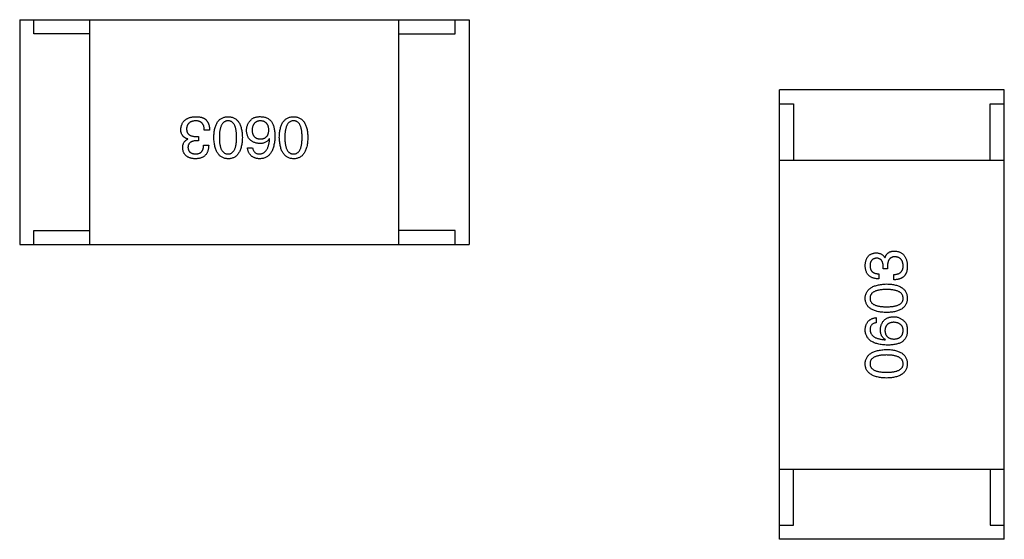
# Model space of a CAD drawing. Header units: millimetres. Extents: x 344 to 667, y 229 to 335.
# Tile 188 of 206: x 632.35 to 635.86, y 287.57 to 289.42. Entities that reach past the tile are written whole.
import ezdxf

# ---------------------------------------------------------------- set-up
doc = ezdxf.new("R2010")
doc.units = ezdxf.units.MM
doc.header["$LTSCALE"] = 0.5
doc.layers.get('0').update_dxf_attribs({"linetype": 'CONTINUOUS'})

msp = doc.modelspace()

# ---------------------------------------------------------------- linework, layer by layer
at = {"linetype": 'Continuous'}
for p, q in [((632.3509, 289.425), (632.3508, 288.625)), ((632.3509, 289.425), (633.9509, 289.4248)), ((632.4009, 289.375), (632.4009, 289.425)), ((632.6008, 288.625), (632.6009, 289.425)), ((633.7008, 288.6249), (633.7009, 289.4249)), ((633.9009, 289.3749), (633.9009, 289.4249)), ((633.9509, 289.4248), (633.9508, 288.6248)), ((632.6009, 289.375), (632.4009, 289.375)), ((633.7009, 289.3749), (633.9009, 289.3749)), ((635.0557, 287.575), (635.0559, 289.175)), ((635.8559, 289.175), (635.0559, 289.175)), ((635.8557, 287.575), (635.8559, 289.175)), ((635.0559, 289.125), (635.1059, 289.125)), ((635.1059, 289.125), (635.1058, 288.925)), ((635.8058, 288.925), (635.8059, 289.125)), ((635.8059, 289.125), (635.8559, 289.125)), ((633.0269, 289.0322), (633.008, 289.0322)), ((632.949, 288.9994), (632.949, 289.0002)), ((632.9875, 288.9937), (632.9777, 288.9937)), ((632.9785, 289.0093), (632.9875, 289.0093)), ((632.9875, 289.0093), (632.9875, 288.9937)), ((633.2403, 289.001), (633.2395, 289.0019)), ((633.0056, 288.9781), (633.0236, 288.9781)), ((633.1617, 288.9691), (633.1797, 288.9691)), ((635.0558, 288.925), (635.8558, 288.925)), ((632.4008, 288.675), (632.6008, 288.675)), ((632.4008, 288.625), (632.4008, 288.675)), ((633.9008, 288.6749), (633.7008, 288.6749)), ((633.9008, 288.6249), (633.9008, 288.6749)), ((632.3508, 288.625), (633.9508, 288.6248)), ((635.4303, 288.5768), (635.4311, 288.5768)), ((635.4246, 288.5383), (635.4246, 288.5481)), ((635.4401, 288.5383), (635.4246, 288.5383)), ((635.4401, 288.5473), (635.4401, 288.5383)), ((635.409, 288.5203), (635.409, 288.5022)), ((635.4631, 288.4989), (635.4631, 288.5178)), ((635.4, 288.3642), (635.4, 288.3461)), ((635.4319, 288.2855), (635.4327, 288.2863)), ((635.0557, 287.825), (635.8557, 287.825)), ((635.1057, 287.625), (635.1057, 287.825)), ((635.8057, 287.825), (635.8057, 287.625)), ((635.0557, 287.625), (635.1057, 287.625)), ((635.8057, 287.625), (635.8557, 287.625)), ((635.8557, 287.575), (635.0557, 287.575))]:
    msp.add_line(p, q, dxfattribs=at)
for points, knots in [([(632.9244, 289.0338), (632.9245, 289.0356), (632.9248, 289.0391), (632.9257, 289.0442), (632.9269, 289.0489), (632.9286, 289.0533), (632.9306, 289.0574), (632.933, 289.0611), (632.9358, 289.0645), (632.9389, 289.0675), (632.9425, 289.0703), (632.9464, 289.0726), (632.9507, 289.0747), (632.9554, 289.0763), (632.9604, 289.0777), (632.9658, 289.0788), (632.9716, 289.0795), (632.9756, 289.0797), (632.9777, 289.0797)], [0, 0, 0, 0, 0.068236, 0.132937, 0.194125, 0.253174, 0.310181, 0.365986, 0.421096, 0.476216, 0.532352, 0.590232, 0.649824, 0.71274, 0.778406, 0.848058, 0.921922, 1, 1, 1, 1]), ([(632.9769, 289.065), (632.9757, 289.0649), (632.9733, 289.0647), (632.9698, 289.0642), (632.9666, 289.0635), (632.9635, 289.0627), (632.9607, 289.0616), (632.9582, 289.0602), (632.9558, 289.0588), (632.9537, 289.0571), (632.9518, 289.0551), (632.9501, 289.0531), (632.9487, 289.0507), (632.9475, 289.0482), (632.9465, 289.0455), (632.9457, 289.0426), (632.9451, 289.0395), (632.945, 289.0374), (632.9449, 289.0363)], [0, 0, 0, 0, 0.076694, 0.149502, 0.218019, 0.283183, 0.345589, 0.405199, 0.462852, 0.519478, 0.575313, 0.630559, 0.687006, 0.744638, 0.804006, 0.866059, 0.931486, 1, 1, 1, 1]), ([(633.008, 289.0322), (633.008, 289.0335), (633.0079, 289.0361), (633.0074, 289.0398), (633.0068, 289.0433), (633.0058, 289.0465), (633.0047, 289.0495), (633.0033, 289.0522), (633.0017, 289.0546), (632.9999, 289.0568), (632.9978, 289.0587), (632.9955, 289.0604), (632.993, 289.0619), (632.9902, 289.063), (632.9872, 289.0639), (632.9839, 289.0645), (632.9805, 289.0649), (632.9781, 289.065), (632.9769, 289.065)], [0, 0, 0, 0, 0.07723, 0.149593, 0.217944, 0.282232, 0.34411, 0.402297, 0.458791, 0.513966, 0.568538, 0.623291, 0.679957, 0.737243, 0.798142, 0.86118, 0.928728, 1, 1, 1, 1]), ([(632.9777, 289.0797), (632.9791, 289.0797), (632.9818, 289.0797), (632.9858, 289.0795), (632.9895, 289.0791), (632.993, 289.0785), (632.9963, 289.0779), (632.9993, 289.077), (633.0021, 289.076), (633.0039, 289.0752), (633.0047, 289.0748)], [0, 0, 0, 0, 0.15115, 0.29371, 0.429149, 0.55661, 0.677302, 0.791017, 0.898045, 1, 1, 1, 1]), ([(633.0047, 289.0748), (633.0056, 289.0744), (633.0073, 289.0736), (633.0098, 289.072), (633.0121, 289.0704), (633.0142, 289.0685), (633.0161, 289.0665), (633.0179, 289.0642), (633.0195, 289.0618), (633.021, 289.0592), (633.0223, 289.0565), (633.0234, 289.0535), (633.0244, 289.0504), (633.0252, 289.0471), (633.0259, 289.0436), (633.0264, 289.04), (633.0267, 289.0362), (633.0268, 289.0335), (633.0269, 289.0322)], [0, 0, 0, 0, 0.056906, 0.113264, 0.168825, 0.223843, 0.279195, 0.335267, 0.392098, 0.450414, 0.51054, 0.572219, 0.636652, 0.703156, 0.773102, 0.845505, 0.921063, 1, 1, 1, 1]), ([(633.0418, 289.006), (633.0419, 289.0089), (633.0421, 289.0146), (633.0429, 289.0229), (633.044, 289.0307), (633.0455, 289.0378), (633.0474, 289.0444), (633.0496, 289.0505), (633.0522, 289.0559), (633.0552, 289.0609), (633.0586, 289.0653), (633.0623, 289.0691), (633.0665, 289.0723), (633.071, 289.0749), (633.0759, 289.077), (633.0811, 289.0785), (633.0868, 289.0795), (633.0906, 289.0796), (633.0926, 289.0797)], [0, 0, 0, 0, 0.08769, 0.170218, 0.24749, 0.319818, 0.387758, 0.451391, 0.511445, 0.568185, 0.622681, 0.67526, 0.726746, 0.778428, 0.830764, 0.884397, 0.940866, 1, 1, 1, 1]), ([(633.0926, 289.065), (633.0914, 289.0649), (633.0889, 289.0647), (633.0853, 289.064), (633.082, 289.0627), (633.079, 289.061), (633.0761, 289.0589), (633.0736, 289.0563), (633.0712, 289.0533), (633.0692, 289.0498), (633.0673, 289.0458), (633.0658, 289.0415), (633.0644, 289.0366), (633.0634, 289.0314), (633.0625, 289.0256), (633.0619, 289.0195), (633.0615, 289.0129), (633.0615, 289.0083), (633.0615, 289.006)], [0, 0, 0, 0, 0.050879, 0.099377, 0.146973, 0.193618, 0.240619, 0.289461, 0.34047, 0.395283, 0.453059, 0.515633, 0.582666, 0.655287, 0.732971, 0.815933, 0.905166, 1, 1, 1, 1]), ([(633.0926, 289.0797), (633.0946, 289.0796), (633.0985, 289.0795), (633.1041, 289.0785), (633.1094, 289.077), (633.1143, 289.0749), (633.1188, 289.0723), (633.1229, 289.069), (633.1267, 289.0653), (633.13, 289.0609), (633.1331, 289.056), (633.1357, 289.0505), (633.1379, 289.0444), (633.1398, 289.0378), (633.1413, 289.0306), (633.1424, 289.0229), (633.1431, 289.0146), (633.1433, 289.0089), (633.1434, 289.006)], [0, 0, 0, 0, 0.059135, 0.115606, 0.169241, 0.221578, 0.273261, 0.324749, 0.377329, 0.431642, 0.488541, 0.548597, 0.612232, 0.680174, 0.752504, 0.829777, 0.912307, 1, 1, 1, 1]), ([(633.123, 289.006), (633.1229, 289.0083), (633.1229, 289.013), (633.1225, 289.0197), (633.122, 289.0259), (633.1212, 289.0317), (633.12, 289.037), (633.1188, 289.0418), (633.1173, 289.0462), (633.1155, 289.0502), (633.1135, 289.0537), (633.1112, 289.0567), (633.1087, 289.0593), (633.106, 289.0613), (633.103, 289.063), (633.0997, 289.0642), (633.0963, 289.0648), (633.0939, 289.0649), (633.0926, 289.065)], [0, 0, 0, 0, 0.096457, 0.187288, 0.27178, 0.350132, 0.423455, 0.491343, 0.554037, 0.612253, 0.666313, 0.717038, 0.764921, 0.811214, 0.856775, 0.902988, 0.950234, 1, 1, 1, 1]), ([(633.1584, 289.0306), (633.1584, 289.0323), (633.1585, 289.0358), (633.1592, 289.0408), (633.1604, 289.0457), (633.162, 289.0505), (633.1641, 289.055), (633.1666, 289.0594), (633.1696, 289.0636), (633.172, 289.0661), (633.1731, 289.0674)], [0, 0, 0, 0, 0.12904, 0.253809, 0.377066, 0.499122, 0.621469, 0.744665, 0.870607, 1, 1, 1, 1]), ([(633.1731, 289.0674), (633.1741, 289.0685), (633.176, 289.0706), (633.1795, 289.0732), (633.1834, 289.0754), (633.1878, 289.0772), (633.1926, 289.0785), (633.198, 289.0794), (633.2039, 289.0798), (633.2079, 289.0798), (633.21, 289.0797)], [0, 0, 0, 0, 0.105033, 0.21147, 0.321511, 0.438526, 0.563605, 0.698055, 0.843218, 1, 1, 1, 1]), ([(633.2067, 289.065), (633.2057, 289.0649), (633.2035, 289.0647), (633.2004, 289.0641), (633.1975, 289.0634), (633.1948, 289.0623), (633.1923, 289.061), (633.19, 289.0595), (633.1879, 289.0578), (633.186, 289.0558), (633.1843, 289.0535), (633.1828, 289.0511), (633.1815, 289.0484), (633.1804, 289.0454), (633.1795, 289.0422), (633.1788, 289.0388), (633.1783, 289.0352), (633.1781, 289.0327), (633.1781, 289.0314)], [0, 0, 0, 0, 0.066682, 0.130303, 0.190802, 0.248749, 0.30534, 0.361219, 0.415721, 0.471765, 0.528279, 0.586428, 0.64659, 0.710143, 0.776461, 0.846692, 0.921137, 1, 1, 1, 1]), ([(633.2379, 289.0322), (633.2378, 289.0335), (633.2377, 289.036), (633.2371, 289.0396), (633.2363, 289.043), (633.2354, 289.0462), (633.2342, 289.0491), (633.2328, 289.0518), (633.2312, 289.0542), (633.2293, 289.0564), (633.2273, 289.0584), (633.225, 289.06), (633.2225, 289.0615), (633.2197, 289.0627), (633.2168, 289.0636), (633.2136, 289.0643), (633.2103, 289.0648), (633.2079, 289.0649), (633.2067, 289.065)], [0, 0, 0, 0, 0.076467, 0.148148, 0.216496, 0.280559, 0.342274, 0.401168, 0.458322, 0.514073, 0.569257, 0.62465, 0.68124, 0.739113, 0.799947, 0.862804, 0.929597, 1, 1, 1, 1]), ([(633.21, 289.0797), (633.2121, 289.0796), (633.2161, 289.0794), (633.2219, 289.0783), (633.2273, 289.0767), (633.2324, 289.0745), (633.2371, 289.0717), (633.2413, 289.0684), (633.2452, 289.0645), (633.2474, 289.0616), (633.2486, 289.0601)], [0, 0, 0, 0, 0.137449, 0.267856, 0.393219, 0.514735, 0.63397, 0.753734, 0.874967, 1, 1, 1, 1]), ([(633.275, 289.006), (633.2751, 289.0089), (633.2753, 289.0146), (633.276, 289.0229), (633.2771, 289.0306), (633.2786, 289.0378), (633.2805, 289.0444), (633.2828, 289.0504), (633.2854, 289.0559), (633.2883, 289.0609), (633.2917, 289.0652), (633.2955, 289.069), (633.2996, 289.0723), (633.3041, 289.0749), (633.309, 289.077), (633.3143, 289.0785), (633.3199, 289.0794), (633.3238, 289.0796), (633.3258, 289.0797)], [0, 0, 0, 0, 0.08769, 0.170218, 0.24749, 0.319818, 0.387758, 0.451391, 0.511445, 0.568185, 0.622681, 0.67526, 0.726746, 0.778428, 0.830764, 0.884397, 0.940866, 1, 1, 1, 1]), ([(633.3258, 289.065), (633.3245, 289.0649), (633.3221, 289.0647), (633.3185, 289.064), (633.3152, 289.0627), (633.3121, 289.061), (633.3093, 289.0589), (633.3067, 289.0563), (633.3044, 289.0532), (633.3023, 289.0498), (633.3005, 289.0458), (633.2989, 289.0414), (633.2976, 289.0366), (633.2965, 289.0313), (633.2957, 289.0256), (633.2951, 289.0195), (633.2947, 289.0129), (633.2947, 289.0083), (633.2946, 289.0059)], [0, 0, 0, 0, 0.050879, 0.099377, 0.146973, 0.193618, 0.240619, 0.289461, 0.34047, 0.395283, 0.453059, 0.515633, 0.582666, 0.655287, 0.732971, 0.815933, 0.905166, 1, 1, 1, 1]), ([(633.3258, 289.0797), (633.3278, 289.0796), (633.3317, 289.0794), (633.3373, 289.0785), (633.3425, 289.077), (633.3474, 289.0749), (633.352, 289.0723), (633.3561, 289.069), (633.3599, 289.0652), (633.3632, 289.0608), (633.3662, 289.0559), (633.3688, 289.0504), (633.3711, 289.0444), (633.3729, 289.0378), (633.3744, 289.0306), (633.3755, 289.0229), (633.3763, 289.0146), (633.3765, 289.0089), (633.3766, 289.0059)], [0, 0, 0, 0, 0.059135, 0.115606, 0.169241, 0.221578, 0.273261, 0.324749, 0.377329, 0.431642, 0.488541, 0.548597, 0.612232, 0.680174, 0.752504, 0.829777, 0.912307, 1, 1, 1, 1]), ([(633.3561, 289.0059), (633.3561, 289.0083), (633.356, 289.0129), (633.3557, 289.0196), (633.3551, 289.0259), (633.3543, 289.0316), (633.3532, 289.0369), (633.352, 289.0418), (633.3504, 289.0462), (633.3486, 289.0501), (633.3466, 289.0536), (633.3444, 289.0567), (633.3419, 289.0592), (633.3391, 289.0613), (633.3361, 289.063), (633.3329, 289.0641), (633.3294, 289.0648), (633.327, 289.0649), (633.3258, 289.065)], [0, 0, 0, 0, 0.096457, 0.187288, 0.27178, 0.350132, 0.423455, 0.491343, 0.554037, 0.612253, 0.666313, 0.717038, 0.764921, 0.811214, 0.856775, 0.902988, 0.950234, 1, 1, 1, 1]), ([(632.949, 289.0002), (632.948, 289.0006), (632.9461, 289.0012), (632.9432, 289.0023), (632.9407, 289.0036), (632.9382, 289.005), (632.936, 289.0067), (632.934, 289.0084), (632.9321, 289.0103), (632.9305, 289.0123), (632.9291, 289.0145), (632.9278, 289.0168), (632.9268, 289.0193), (632.9259, 289.0219), (632.9252, 289.0247), (632.9248, 289.0276), (632.9244, 289.0307), (632.9244, 289.0328), (632.9244, 289.0338)], [0, 0, 0, 0, 0.069445, 0.136039, 0.200011, 0.261745, 0.322328, 0.381403, 0.438864, 0.496655, 0.554398, 0.612391, 0.672266, 0.733005, 0.79604, 0.861293, 0.928785, 1, 1, 1, 1]), ([(632.9449, 289.0363), (632.9449, 289.0352), (632.945, 289.0331), (632.9454, 289.03), (632.946, 289.0271), (632.9469, 289.0245), (632.9481, 289.022), (632.9496, 289.0198), (632.9513, 289.0178), (632.9533, 289.016), (632.9555, 289.0144), (632.958, 289.013), (632.9608, 289.0118), (632.9639, 289.0109), (632.9672, 289.0101), (632.9707, 289.0096), (632.9745, 289.0093), (632.9772, 289.0093), (632.9785, 289.0093)], [0, 0, 0, 0, 0.066518, 0.129194, 0.188613, 0.245254, 0.300032, 0.353805, 0.407079, 0.461108, 0.516272, 0.574141, 0.634837, 0.699275, 0.767504, 0.840272, 0.917505, 1, 1, 1, 1]), ([(633.2051, 288.9838), (633.2033, 288.984), (633.1997, 288.9843), (633.1946, 288.9852), (633.1898, 288.9864), (633.1853, 288.9879), (633.1812, 288.9897), (633.1774, 288.9918), (633.174, 288.9943), (633.1708, 288.9971), (633.1681, 289.0002), (633.1657, 289.0036), (633.1635, 289.0073), (633.1618, 289.0114), (633.1605, 289.0157), (633.1594, 289.0204), (633.1587, 289.0254), (633.1585, 289.0288), (633.1584, 289.0306)], [0, 0, 0, 0, 0.074228, 0.144548, 0.211288, 0.274576, 0.335162, 0.393915, 0.450599, 0.506657, 0.562409, 0.618617, 0.676096, 0.735061, 0.79654, 0.860906, 0.928473, 1, 1, 1, 1]), ([(633.1781, 289.0314), (633.1781, 289.0301), (633.1783, 289.0278), (633.1788, 289.0243), (633.1796, 289.0211), (633.1804, 289.0181), (633.1816, 289.0153), (633.1829, 289.0128), (633.1845, 289.0105), (633.1862, 289.0084), (633.1882, 289.0066), (633.1903, 289.0049), (633.1927, 289.0036), (633.1953, 289.0024), (633.1981, 289.0015), (633.2011, 289.0008), (633.2042, 289.0004), (633.2064, 289.0003), (633.2076, 289.0002)], [0, 0, 0, 0, 0.076288, 0.14871, 0.216387, 0.281386, 0.342528, 0.402111, 0.4591, 0.514852, 0.569974, 0.625644, 0.682226, 0.740156, 0.800362, 0.863471, 0.930116, 1, 1, 1, 1]), ([(633.2076, 289.0002), (633.2087, 289.0003), (633.211, 289.0004), (633.2143, 289.0008), (633.2173, 289.0015), (633.2202, 289.0025), (633.2229, 289.0036), (633.2253, 289.0051), (633.2275, 289.0067), (633.2295, 289.0086), (633.2313, 289.0107), (633.2329, 289.0131), (633.2343, 289.0157), (633.2354, 289.0185), (633.2364, 289.0216), (633.2371, 289.0249), (633.2376, 289.0285), (633.2378, 289.0309), (633.2379, 289.0322)], [0, 0, 0, 0, 0.070453, 0.136523, 0.199866, 0.260392, 0.318446, 0.374657, 0.430182, 0.485556, 0.541071, 0.598396, 0.657208, 0.718642, 0.783247, 0.851631, 0.923928, 1, 1, 1, 1]), ([(633.2486, 289.0601), (633.2494, 289.0585), (633.2512, 289.0553), (633.2533, 289.05), (633.2552, 289.0444), (633.2566, 289.0382), (633.2578, 289.0316), (633.2586, 289.0246), (633.2591, 289.0171), (633.2592, 289.0119), (633.2592, 289.0092)], [0, 0, 0, 0, 0.101889, 0.209155, 0.322694, 0.442863, 0.569758, 0.70479, 0.848502, 1, 1, 1, 1]), ([(632.931, 288.9683), (632.931, 288.9701), (632.9311, 288.9737), (632.932, 288.9788), (632.9334, 288.9834), (632.9353, 288.9876), (632.9379, 288.9913), (632.9411, 288.9945), (632.9448, 288.9973), (632.9476, 288.9987), (632.949, 288.9994)], [0, 0, 0, 0, 0.143686, 0.277942, 0.40333, 0.521785, 0.638573, 0.755208, 0.874773, 1, 1, 1, 1]), ([(632.9777, 288.9937), (632.9766, 288.9936), (632.9745, 288.9935), (632.9714, 288.9932), (632.9685, 288.9926), (632.9658, 288.9919), (632.9634, 288.9911), (632.9611, 288.99), (632.959, 288.9888), (632.9572, 288.9874), (632.9555, 288.9858), (632.9541, 288.984), (632.9528, 288.9821), (632.9518, 288.98), (632.951, 288.9777), (632.9504, 288.9753), (632.95, 288.9727), (632.9499, 288.9708), (632.9498, 288.9699)], [0, 0, 0, 0, 0.079415, 0.154091, 0.22508, 0.29186, 0.355026, 0.415127, 0.472418, 0.528511, 0.583551, 0.638361, 0.693547, 0.750023, 0.807857, 0.868401, 0.932259, 1, 1, 1, 1]), ([(633.0926, 288.9297), (633.0907, 288.9299), (633.0868, 288.9301), (633.0813, 288.9312), (633.0761, 288.9328), (633.0713, 288.935), (633.0668, 288.9378), (633.0627, 288.9412), (633.059, 288.9451), (633.0556, 288.9496), (633.0526, 288.9547), (633.05, 288.9604), (633.0477, 288.9666), (633.0458, 288.9734), (633.0443, 288.9807), (633.043, 288.9886), (633.0422, 288.9971), (633.0419, 289.003), (633.0418, 289.006)], [0, 0, 0, 0, 0.057415, 0.112361, 0.16496, 0.216437, 0.267441, 0.318839, 0.371478, 0.426325, 0.483626, 0.544235, 0.608673, 0.677374, 0.750405, 0.828394, 0.911525, 1, 1, 1, 1]), ([(633.0615, 289.006), (633.0615, 289.0036), (633.0615, 288.999), (633.0619, 288.9923), (633.0625, 288.986), (633.0633, 288.9803), (633.0644, 288.975), (633.0657, 288.9701), (633.0673, 288.9657), (633.0691, 288.9617), (633.0712, 288.9583), (633.0735, 288.9552), (633.0761, 288.9527), (633.0789, 288.9506), (633.082, 288.9489), (633.0853, 288.9478), (633.0889, 288.9471), (633.0914, 288.947), (633.0926, 288.947)], [0, 0, 0, 0, 0.095719, 0.185854, 0.269738, 0.347952, 0.420315, 0.487894, 0.550245, 0.608186, 0.662454, 0.713283, 0.761375, 0.808209, 0.854301, 0.901312, 0.949396, 1, 1, 1, 1]), ([(633.0926, 288.947), (633.0938, 288.947), (633.0962, 288.9471), (633.0997, 288.9478), (633.103, 288.9489), (633.106, 288.9506), (633.1087, 288.9527), (633.1112, 288.9552), (633.1135, 288.9583), (633.1155, 288.9618), (633.1173, 288.9657), (633.1188, 288.9701), (633.12, 288.975), (633.1212, 288.9803), (633.122, 288.986), (633.1225, 288.9923), (633.1229, 288.999), (633.1229, 289.0036), (633.123, 289.006)], [0, 0, 0, 0, 0.049764, 0.097007, 0.143217, 0.188577, 0.235116, 0.282997, 0.333719, 0.387776, 0.445989, 0.508679, 0.576563, 0.649481, 0.728235, 0.812722, 0.903548, 1, 1, 1, 1]), ([(633.1434, 289.006), (633.1433, 289.0029), (633.1431, 288.997), (633.1424, 288.9884), (633.1413, 288.9805), (633.1398, 288.9731), (633.1379, 288.9662), (633.1356, 288.96), (633.1331, 288.9543), (633.13, 288.9492), (633.1267, 288.9447), (633.1229, 288.9408), (633.1188, 288.9374), (633.1143, 288.9347), (633.1094, 288.9326), (633.1041, 288.931), (633.0985, 288.93), (633.0946, 288.9298), (633.0926, 288.9297)], [0, 0, 0, 0, 0.088823, 0.172287, 0.250296, 0.323438, 0.392244, 0.456221, 0.516635, 0.573871, 0.628, 0.680335, 0.731489, 0.782557, 0.834044, 0.886738, 0.942089, 1, 1, 1, 1]), ([(633.2592, 289.0092), (633.2591, 289.0061), (633.2589, 289), (633.2581, 288.9911), (633.2569, 288.9829), (633.2553, 288.9752), (633.2534, 288.9681), (633.251, 288.9616), (633.2482, 288.9557), (633.245, 288.9504), (633.2414, 288.9457), (633.2374, 288.9416), (633.233, 288.9381), (633.2282, 288.9352), (633.223, 288.9329), (633.2174, 288.9312), (633.2114, 288.9301), (633.2072, 288.9299), (633.2051, 288.9297)], [0, 0, 0, 0, 0.087517, 0.169686, 0.246944, 0.319347, 0.387088, 0.450961, 0.511075, 0.567974, 0.622351, 0.675039, 0.726853, 0.778688, 0.83093, 0.884738, 0.941043, 1, 1, 1, 1]), ([(633.2395, 289.0019), (633.2387, 289.0004), (633.237, 288.9976), (633.2338, 288.9939), (633.2301, 288.9908), (633.226, 288.9882), (633.2214, 288.9863), (633.2164, 288.9848), (633.2109, 288.984), (633.2071, 288.9839), (633.2051, 288.9838)], [0, 0, 0, 0, 0.122276, 0.239997, 0.35611, 0.473903, 0.59404, 0.720428, 0.855383, 1, 1, 1, 1]), ([(633.2051, 288.9469), (633.2064, 288.947), (633.2089, 288.9472), (633.2126, 288.9481), (633.2161, 288.9492), (633.2193, 288.9509), (633.2224, 288.9529), (633.2251, 288.9553), (633.2276, 288.9581), (633.23, 288.9613), (633.2321, 288.9649), (633.2339, 288.9689), (633.2356, 288.9733), (633.237, 288.9781), (633.2382, 288.9833), (633.2391, 288.9888), (633.2399, 288.9948), (633.2402, 288.9989), (633.2403, 289.001)], [0, 0, 0, 0, 0.054741, 0.107075, 0.158339, 0.208382, 0.258772, 0.310045, 0.362765, 0.417822, 0.475982, 0.537466, 0.602901, 0.673037, 0.747247, 0.826291, 0.910782, 1, 1, 1, 1]), ([(633.3258, 288.9297), (633.3238, 288.9298), (633.32, 288.9301), (633.3144, 288.9311), (633.3093, 288.9328), (633.3044, 288.935), (633.3, 288.9378), (633.2959, 288.9411), (633.2921, 288.9451), (633.2888, 288.9496), (633.2857, 288.9547), (633.2831, 288.9603), (633.2808, 288.9666), (633.2789, 288.9733), (633.2774, 288.9807), (633.2762, 288.9886), (633.2753, 288.9971), (633.2751, 289.0029), (633.275, 289.006)], [0, 0, 0, 0, 0.057415, 0.112361, 0.16496, 0.216437, 0.267441, 0.318839, 0.371478, 0.426325, 0.483626, 0.544235, 0.608673, 0.677374, 0.750405, 0.828394, 0.911525, 1, 1, 1, 1]), ([(633.2946, 289.0059), (633.2947, 289.0036), (633.2947, 288.999), (633.2951, 288.9923), (633.2957, 288.986), (633.2965, 288.9802), (633.2976, 288.9749), (633.2989, 288.9701), (633.3005, 288.9657), (633.3023, 288.9617), (633.3044, 288.9583), (633.3067, 288.9552), (633.3093, 288.9527), (633.3121, 288.9505), (633.3152, 288.9489), (633.3185, 288.9477), (633.3221, 288.9471), (633.3245, 288.947), (633.3258, 288.9469)], [0, 0, 0, 0, 0.095719, 0.185854, 0.269738, 0.347952, 0.420315, 0.487894, 0.550245, 0.608186, 0.662454, 0.713283, 0.761375, 0.808209, 0.854301, 0.901312, 0.949396, 1, 1, 1, 1]), ([(633.3258, 288.9469), (633.327, 288.947), (633.3294, 288.9471), (633.3329, 288.9477), (633.3361, 288.9489), (633.3391, 288.9505), (633.3418, 288.9527), (633.3444, 288.9552), (633.3466, 288.9583), (633.3486, 288.9617), (633.3504, 288.9657), (633.352, 288.9701), (633.3532, 288.9749), (633.3543, 288.9802), (633.3551, 288.986), (633.3557, 288.9923), (633.356, 288.9989), (633.3561, 289.0036), (633.3561, 289.0059)], [0, 0, 0, 0, 0.049764, 0.097007, 0.143217, 0.188577, 0.235116, 0.282997, 0.333719, 0.387776, 0.445989, 0.508679, 0.576563, 0.649481, 0.728235, 0.812722, 0.903548, 1, 1, 1, 1]), ([(633.3766, 289.0059), (633.3765, 289.0029), (633.3763, 288.997), (633.3755, 288.9884), (633.3744, 288.9804), (633.3729, 288.973), (633.3711, 288.9662), (633.3688, 288.96), (633.3662, 288.9543), (633.3632, 288.9492), (633.3598, 288.9447), (633.3561, 288.9408), (633.352, 288.9374), (633.3474, 288.9347), (633.3425, 288.9326), (633.3373, 288.9309), (633.3316, 288.93), (633.3278, 288.9298), (633.3258, 288.9297)], [0, 0, 0, 0, 0.088823, 0.172287, 0.250296, 0.323438, 0.392244, 0.456221, 0.516635, 0.573871, 0.628, 0.680335, 0.731489, 0.782557, 0.834044, 0.886738, 0.942089, 1, 1, 1, 1]), ([(632.976, 288.9297), (632.9743, 288.9298), (632.971, 288.93), (632.9661, 288.9307), (632.9615, 288.9315), (632.9573, 288.9327), (632.9534, 288.9341), (632.9498, 288.9359), (632.9464, 288.9378), (632.9434, 288.9401), (632.9408, 288.9427), (632.9384, 288.9455), (632.9364, 288.9487), (632.9346, 288.952), (632.9332, 288.9557), (632.9321, 288.9597), (632.9313, 288.9639), (632.9311, 288.9668), (632.931, 288.9683)], [0, 0, 0, 0, 0.077845, 0.151584, 0.221397, 0.287366, 0.350104, 0.410398, 0.467998, 0.524388, 0.579979, 0.635152, 0.690917, 0.747936, 0.806661, 0.867861, 0.932479, 1, 1, 1, 1]), ([(632.9498, 288.9699), (632.9499, 288.969), (632.9501, 288.9673), (632.9506, 288.9647), (632.9512, 288.9624), (632.9521, 288.9602), (632.9531, 288.9581), (632.9544, 288.9563), (632.9558, 288.9546), (632.9574, 288.9531), (632.9592, 288.9517), (632.9612, 288.9505), (632.9633, 288.9495), (632.9657, 288.9486), (632.9682, 288.948), (632.9709, 288.9475), (632.9738, 288.9471), (632.9758, 288.947), (632.9769, 288.947)], [0, 0, 0, 0, 0.067655, 0.132224, 0.194132, 0.253145, 0.309858, 0.366002, 0.421361, 0.47702, 0.532632, 0.590536, 0.65067, 0.713258, 0.779588, 0.848803, 0.921949, 1, 1, 1, 1]), ([(633.0236, 288.9781), (633.0235, 288.9762), (633.0234, 288.9725), (633.0228, 288.967), (633.0218, 288.962), (633.0204, 288.9573), (633.0187, 288.953), (633.0166, 288.949), (633.0142, 288.9454), (633.0113, 288.9422), (633.0082, 288.9393), (633.0046, 288.9368), (633.0008, 288.9347), (632.9965, 288.933), (632.9919, 288.9316), (632.9869, 288.9306), (632.9816, 288.9299), (632.9779, 288.9298), (632.976, 288.9297)], [0, 0, 0, 0, 0.074804, 0.144899, 0.211458, 0.274554, 0.334363, 0.392059, 0.448123, 0.503024, 0.558154, 0.613471, 0.670844, 0.729926, 0.792003, 0.857405, 0.926768, 1, 1, 1, 1]), ([(632.9769, 288.947), (632.978, 288.947), (632.9802, 288.947), (632.9834, 288.9474), (632.9863, 288.948), (632.9891, 288.9488), (632.9916, 288.9499), (632.994, 288.9513), (632.9961, 288.9529), (632.998, 288.9547), (632.9997, 288.9568), (633.0012, 288.9591), (633.0025, 288.9617), (633.0035, 288.9645), (633.0044, 288.9676), (633.005, 288.9709), (633.0054, 288.9744), (633.0055, 288.9768), (633.0056, 288.9781)], [0, 0, 0, 0, 0.069877, 0.136363, 0.198671, 0.257968, 0.315462, 0.370709, 0.425568, 0.479847, 0.535753, 0.592303, 0.651386, 0.713311, 0.778642, 0.84836, 0.921866, 1, 1, 1, 1]), ([(633.2051, 288.9297), (633.2035, 288.9299), (633.2004, 288.9301), (633.1959, 288.9308), (633.1916, 288.9318), (633.1877, 288.933), (633.184, 288.9345), (633.1805, 288.9363), (633.1774, 288.9384), (633.1745, 288.9407), (633.1719, 288.9433), (633.1696, 288.9462), (633.1676, 288.9494), (633.1658, 288.9528), (633.1643, 288.9565), (633.1632, 288.9604), (633.1622, 288.9647), (633.1618, 288.9676), (633.1617, 288.9691)], [0, 0, 0, 0, 0.073784, 0.144317, 0.211047, 0.274818, 0.336501, 0.395724, 0.453465, 0.510016, 0.566585, 0.622844, 0.680328, 0.739335, 0.800408, 0.863904, 0.93053, 1, 1, 1, 1]), ([(633.1797, 288.9691), (633.1801, 288.9673), (633.1808, 288.964), (633.1826, 288.9594), (633.185, 288.9556), (633.188, 288.9524), (633.1915, 288.9499), (633.1956, 288.9482), (633.2002, 288.9471), (633.2034, 288.947), (633.2051, 288.9469)], [0, 0, 0, 0, 0.1439, 0.274233, 0.394478, 0.509388, 0.621911, 0.738504, 0.863414, 1, 1, 1, 1]), ([(635.3606, 288.5498), (635.3607, 288.5515), (635.3609, 288.5549), (635.3615, 288.5597), (635.3624, 288.5643), (635.3636, 288.5685), (635.365, 288.5725), (635.3667, 288.5761), (635.3687, 288.5794), (635.371, 288.5824), (635.3736, 288.5851), (635.3764, 288.5874), (635.3795, 288.5895), (635.3829, 288.5912), (635.3866, 288.5926), (635.3905, 288.5937), (635.3947, 288.5945), (635.3977, 288.5947), (635.3992, 288.5949)], [0, 0, 0, 0, 0.077845, 0.151584, 0.221397, 0.287366, 0.350104, 0.410398, 0.467998, 0.524388, 0.579979, 0.635152, 0.690917, 0.747936, 0.806661, 0.867861, 0.932479, 1, 1, 1, 1]), ([(635.4008, 288.576), (635.3999, 288.5759), (635.3982, 288.5757), (635.3956, 288.5753), (635.3933, 288.5746), (635.3911, 288.5737), (635.389, 288.5727), (635.3872, 288.5714), (635.3855, 288.5701), (635.3839, 288.5684), (635.3826, 288.5667), (635.3814, 288.5647), (635.3804, 288.5625), (635.3795, 288.5602), (635.3789, 288.5576), (635.3783, 288.5549), (635.378, 288.552), (635.3779, 288.55), (635.3778, 288.549)], [0, 0, 0, 0, 0.067655, 0.132224, 0.194132, 0.253145, 0.309858, 0.366002, 0.421361, 0.47702, 0.532632, 0.590536, 0.65067, 0.713258, 0.779588, 0.848803, 0.921949, 1, 1, 1, 1]), ([(635.3992, 288.5949), (635.401, 288.5948), (635.4045, 288.5947), (635.4096, 288.5939), (635.4143, 288.5924), (635.4184, 288.5905), (635.4221, 288.5879), (635.4254, 288.5848), (635.4282, 288.581), (635.4296, 288.5783), (635.4303, 288.5768)], [0, 0, 0, 0, 0.143686, 0.277942, 0.40333, 0.521785, 0.638573, 0.755208, 0.874773, 1, 1, 1, 1]), ([(635.4246, 288.5481), (635.4245, 288.5492), (635.4244, 288.5513), (635.4241, 288.5544), (635.4235, 288.5573), (635.4228, 288.56), (635.4219, 288.5625), (635.4209, 288.5647), (635.4197, 288.5668), (635.4183, 288.5686), (635.4167, 288.5703), (635.4149, 288.5717), (635.413, 288.573), (635.4109, 288.574), (635.4086, 288.5748), (635.4062, 288.5754), (635.4035, 288.5758), (635.4017, 288.5759), (635.4008, 288.576)], [0, 0, 0, 0, 0.079415, 0.154091, 0.22508, 0.29186, 0.355026, 0.415127, 0.472418, 0.528511, 0.583551, 0.638361, 0.693547, 0.750023, 0.807857, 0.868401, 0.932259, 1, 1, 1, 1]), ([(635.4311, 288.5768), (635.4314, 288.5778), (635.4321, 288.5798), (635.4332, 288.5826), (635.4345, 288.5852), (635.4359, 288.5876), (635.4375, 288.5898), (635.4393, 288.5918), (635.4411, 288.5937), (635.4432, 288.5953), (635.4454, 288.5967), (635.4477, 288.598), (635.4502, 288.5991), (635.4528, 288.5999), (635.4556, 288.6006), (635.4585, 288.601), (635.4616, 288.6014), (635.4637, 288.6014), (635.4647, 288.6014)], [0, 0, 0, 0, 0.069445, 0.136039, 0.200011, 0.261745, 0.322328, 0.381403, 0.438864, 0.496655, 0.554398, 0.612391, 0.672266, 0.733005, 0.79604, 0.861293, 0.928785, 1, 1, 1, 1]), ([(635.4672, 288.5809), (635.4661, 288.5809), (635.464, 288.5809), (635.4609, 288.5805), (635.458, 288.5798), (635.4554, 288.5789), (635.4529, 288.5777), (635.4507, 288.5762), (635.4486, 288.5745), (635.4469, 288.5725), (635.4453, 288.5703), (635.4439, 288.5678), (635.4427, 288.565), (635.4418, 288.562), (635.441, 288.5587), (635.4405, 288.5551), (635.4402, 288.5513), (635.4401, 288.5487), (635.4401, 288.5473)], [0, 0, 0, 0, 0.066518, 0.129194, 0.188613, 0.245254, 0.300032, 0.353805, 0.407079, 0.461108, 0.516272, 0.574141, 0.634837, 0.699275, 0.767504, 0.840272, 0.917505, 1, 1, 1, 1]), ([(635.4647, 288.6014), (635.4665, 288.6013), (635.47, 288.601), (635.4751, 288.6001), (635.4798, 288.5989), (635.4842, 288.5972), (635.4882, 288.5952), (635.492, 288.5928), (635.4954, 288.5901), (635.4984, 288.5869), (635.5011, 288.5834), (635.5035, 288.5794), (635.5055, 288.5751), (635.5072, 288.5705), (635.5086, 288.5654), (635.5097, 288.56), (635.5103, 288.5542), (635.5105, 288.5502), (635.5106, 288.5481)], [0, 0, 0, 0, 0.068236, 0.132937, 0.194125, 0.253174, 0.310181, 0.365986, 0.421096, 0.476216, 0.532352, 0.590232, 0.649824, 0.71274, 0.778406, 0.848058, 0.921922, 1, 1, 1, 1]), ([(635.4959, 288.5489), (635.4958, 288.5502), (635.4956, 288.5526), (635.4951, 288.556), (635.4944, 288.5593), (635.4935, 288.5623), (635.4924, 288.5651), (635.4911, 288.5676), (635.4896, 288.57), (635.4879, 288.5721), (635.486, 288.574), (635.4839, 288.5757), (635.4816, 288.5771), (635.4791, 288.5784), (635.4764, 288.5794), (635.4735, 288.5801), (635.4704, 288.5807), (635.4683, 288.5808), (635.4672, 288.5809)], [0, 0, 0, 0, 0.076694, 0.149502, 0.218019, 0.283183, 0.345589, 0.405199, 0.462852, 0.519478, 0.575313, 0.630559, 0.687006, 0.744638, 0.804006, 0.866059, 0.931486, 1, 1, 1, 1]), ([(635.409, 288.5022), (635.4071, 288.5023), (635.4033, 288.5024), (635.3979, 288.5031), (635.3929, 288.5041), (635.3882, 288.5054), (635.3839, 288.5072), (635.3799, 288.5092), (635.3763, 288.5116), (635.3731, 288.5145), (635.3702, 288.5176), (635.3677, 288.5212), (635.3656, 288.5251), (635.3639, 288.5293), (635.3625, 288.5339), (635.3615, 288.5389), (635.3608, 288.5442), (635.3607, 288.5479), (635.3606, 288.5498)], [0, 0, 0, 0, 0.074804, 0.144899, 0.211458, 0.274554, 0.334363, 0.392059, 0.448123, 0.503024, 0.558154, 0.613471, 0.670844, 0.729926, 0.792003, 0.857405, 0.926768, 1, 1, 1, 1]), ([(635.3778, 288.549), (635.3779, 288.5478), (635.3779, 288.5456), (635.3783, 288.5425), (635.3789, 288.5395), (635.3797, 288.5367), (635.3808, 288.5342), (635.3822, 288.5318), (635.3837, 288.5297), (635.3856, 288.5278), (635.3877, 288.5261), (635.39, 288.5246), (635.3926, 288.5234), (635.3954, 288.5223), (635.3984, 288.5214), (635.4018, 288.5209), (635.4053, 288.5204), (635.4077, 288.5203), (635.409, 288.5203)], [0, 0, 0, 0, 0.069877, 0.136363, 0.198671, 0.257968, 0.315462, 0.370709, 0.425568, 0.479847, 0.535753, 0.592303, 0.651386, 0.713311, 0.778642, 0.84836, 0.921866, 1, 1, 1, 1]), ([(635.4631, 288.5178), (635.4644, 288.5179), (635.467, 288.518), (635.4707, 288.5184), (635.4742, 288.5191), (635.4774, 288.52), (635.4803, 288.5211), (635.4831, 288.5225), (635.4855, 288.5241), (635.4877, 288.5259), (635.4896, 288.528), (635.4913, 288.5303), (635.4927, 288.5329), (635.4939, 288.5357), (635.4948, 288.5386), (635.4954, 288.5419), (635.4958, 288.5453), (635.4959, 288.5477), (635.4959, 288.5489)], [0, 0, 0, 0, 0.07723, 0.149593, 0.217944, 0.282232, 0.34411, 0.402297, 0.458791, 0.513966, 0.568538, 0.623291, 0.679957, 0.737243, 0.798142, 0.86118, 0.928728, 1, 1, 1, 1]), ([(635.5106, 288.5481), (635.5106, 288.5467), (635.5106, 288.544), (635.5104, 288.5401), (635.51, 288.5363), (635.5094, 288.5328), (635.5088, 288.5295), (635.5079, 288.5265), (635.5069, 288.5237), (635.5061, 288.5219), (635.5057, 288.5211)], [0, 0, 0, 0, 0.15115, 0.29371, 0.429149, 0.55661, 0.677302, 0.791017, 0.898045, 1, 1, 1, 1]), ([(635.5057, 288.5211), (635.5053, 288.5202), (635.5045, 288.5185), (635.5029, 288.5161), (635.5013, 288.5138), (635.4994, 288.5117), (635.4973, 288.5097), (635.4951, 288.5079), (635.4927, 288.5063), (635.4901, 288.5048), (635.4874, 288.5036), (635.4844, 288.5024), (635.4813, 288.5014), (635.478, 288.5006), (635.4745, 288.4999), (635.4709, 288.4994), (635.467, 288.4991), (635.4644, 288.499), (635.4631, 288.4989)], [0, 0, 0, 0, 0.056906, 0.113264, 0.168825, 0.223843, 0.279195, 0.335267, 0.392098, 0.450414, 0.51054, 0.572219, 0.636652, 0.703156, 0.773102, 0.845505, 0.921063, 1, 1, 1, 1]), ([(635.3606, 288.4332), (635.3607, 288.4352), (635.361, 288.439), (635.362, 288.4445), (635.3637, 288.4497), (635.3659, 288.4546), (635.3687, 288.459), (635.372, 288.4631), (635.376, 288.4668), (635.3805, 288.4702), (635.3856, 288.4732), (635.3912, 288.4759), (635.3975, 288.4781), (635.4042, 288.48), (635.4116, 288.4816), (635.4195, 288.4828), (635.428, 288.4836), (635.4338, 288.4839), (635.4368, 288.484)], [0, 0, 0, 0, 0.057415, 0.112361, 0.16496, 0.216437, 0.267441, 0.318839, 0.371478, 0.426325, 0.483626, 0.544235, 0.608673, 0.677374, 0.750405, 0.828394, 0.911525, 1, 1, 1, 1]), ([(635.4368, 288.484), (635.4398, 288.4839), (635.4455, 288.4837), (635.4538, 288.4829), (635.4615, 288.4819), (635.4687, 288.4803), (635.4753, 288.4785), (635.4813, 288.4762), (635.4868, 288.4736), (635.4918, 288.4706), (635.4961, 288.4673), (635.4999, 288.4635), (635.5032, 288.4594), (635.5058, 288.4548), (635.5079, 288.4499), (635.5094, 288.4447), (635.5103, 288.4391), (635.5105, 288.4352), (635.5106, 288.4332)], [0, 0, 0, 0, 0.08769, 0.170218, 0.24749, 0.319818, 0.387758, 0.451391, 0.511445, 0.568185, 0.622681, 0.67526, 0.726746, 0.778428, 0.830764, 0.884397, 0.940866, 1, 1, 1, 1]), ([(635.4368, 288.3824), (635.4338, 288.3825), (635.4279, 288.3827), (635.4193, 288.3834), (635.4113, 288.3845), (635.4039, 288.3861), (635.3971, 288.3879), (635.3909, 288.3902), (635.3852, 288.3928), (635.3801, 288.3958), (635.3756, 288.3991), (635.3717, 288.4029), (635.3683, 288.407), (635.3656, 288.4115), (635.3635, 288.4165), (635.3618, 288.4217), (635.3609, 288.4273), (635.3607, 288.4312), (635.3606, 288.4332)], [0, 0, 0, 0, 0.088823, 0.172287, 0.250296, 0.323438, 0.392244, 0.456221, 0.516635, 0.573871, 0.628, 0.680335, 0.731489, 0.782557, 0.834044, 0.886738, 0.942089, 1, 1, 1, 1]), ([(635.4368, 288.4643), (635.4345, 288.4643), (635.4299, 288.4643), (635.4232, 288.4639), (635.4169, 288.4633), (635.4111, 288.4625), (635.4058, 288.4614), (635.401, 288.4601), (635.3966, 288.4585), (635.3926, 288.4567), (635.3892, 288.4546), (635.3861, 288.4523), (635.3836, 288.4497), (635.3814, 288.4469), (635.3798, 288.4438), (635.3786, 288.4405), (635.378, 288.4369), (635.3779, 288.4345), (635.3778, 288.4332)], [0, 0, 0, 0, 0.095719, 0.185854, 0.269738, 0.347952, 0.420315, 0.487894, 0.550245, 0.608186, 0.662454, 0.713283, 0.761375, 0.808209, 0.854301, 0.901312, 0.949396, 1, 1, 1, 1]), ([(635.3778, 288.4332), (635.3779, 288.432), (635.378, 288.4296), (635.3786, 288.4261), (635.3798, 288.4229), (635.3814, 288.4199), (635.3836, 288.4171), (635.3861, 288.4146), (635.3891, 288.4124), (635.3926, 288.4104), (635.3966, 288.4086), (635.401, 288.407), (635.4058, 288.4058), (635.4111, 288.4047), (635.4169, 288.4039), (635.4232, 288.4033), (635.4298, 288.4029), (635.4345, 288.4029), (635.4368, 288.4029)], [0, 0, 0, 0, 0.049764, 0.097007, 0.143217, 0.188577, 0.235116, 0.282997, 0.333719, 0.387776, 0.445989, 0.508679, 0.576563, 0.649481, 0.728235, 0.812722, 0.903548, 1, 1, 1, 1]), ([(635.4959, 288.4332), (635.4958, 288.4344), (635.4956, 288.4369), (635.4949, 288.4405), (635.4936, 288.4438), (635.4919, 288.4469), (635.4898, 288.4497), (635.4872, 288.4523), (635.4841, 288.4546), (635.4807, 288.4567), (635.4767, 288.4585), (635.4723, 288.4601), (635.4675, 288.4614), (635.4622, 288.4625), (635.4565, 288.4633), (635.4504, 288.4639), (635.4438, 288.4643), (635.4392, 288.4643), (635.4368, 288.4643)], [0, 0, 0, 0, 0.050879, 0.099377, 0.146973, 0.193618, 0.240619, 0.289461, 0.34047, 0.395283, 0.453059, 0.515633, 0.582666, 0.655287, 0.732971, 0.815933, 0.905166, 1, 1, 1, 1]), ([(635.4368, 288.4029), (635.4392, 288.4029), (635.4438, 288.4029), (635.4505, 288.4033), (635.4568, 288.4039), (635.4625, 288.4047), (635.4678, 288.4058), (635.4727, 288.407), (635.4771, 288.4086), (635.481, 288.4103), (635.4845, 288.4123), (635.4876, 288.4146), (635.4901, 288.4171), (635.4922, 288.4199), (635.4939, 288.4228), (635.495, 288.4261), (635.4957, 288.4296), (635.4958, 288.432), (635.4959, 288.4332)], [0, 0, 0, 0, 0.096457, 0.187288, 0.27178, 0.350132, 0.423455, 0.491343, 0.554037, 0.612253, 0.666313, 0.717038, 0.764921, 0.811214, 0.856775, 0.902988, 0.950234, 1, 1, 1, 1]), ([(635.5106, 288.4332), (635.5105, 288.4312), (635.5103, 288.4273), (635.5094, 288.4217), (635.5079, 288.4164), (635.5058, 288.4115), (635.5032, 288.407), (635.4999, 288.4029), (635.4961, 288.3991), (635.4917, 288.3958), (635.4868, 288.3928), (635.4813, 288.3902), (635.4753, 288.3879), (635.4687, 288.3861), (635.4615, 288.3845), (635.4538, 288.3834), (635.4455, 288.3827), (635.4398, 288.3825), (635.4368, 288.3824)], [0, 0, 0, 0, 0.059135, 0.115606, 0.169241, 0.221578, 0.273261, 0.324749, 0.377329, 0.431642, 0.488541, 0.548597, 0.612232, 0.680174, 0.752504, 0.829777, 0.912307, 1, 1, 1, 1]), ([(635.3606, 288.3207), (635.3607, 288.3223), (635.361, 288.3254), (635.3617, 288.3299), (635.3627, 288.3342), (635.3639, 288.3382), (635.3654, 288.3419), (635.3672, 288.3453), (635.3693, 288.3484), (635.3716, 288.3513), (635.3742, 288.3539), (635.3771, 288.3562), (635.3802, 288.3582), (635.3837, 288.36), (635.3874, 288.3615), (635.3913, 288.3626), (635.3955, 288.3636), (635.3985, 288.364), (635.4, 288.3642)], [0, 0, 0, 0, 0.073784, 0.144317, 0.211047, 0.274818, 0.336501, 0.395724, 0.453465, 0.510016, 0.566585, 0.622844, 0.680328, 0.739335, 0.800408, 0.863904, 0.93053, 1, 1, 1, 1]), ([(635.4147, 288.3207), (635.4149, 288.3225), (635.4152, 288.3261), (635.4161, 288.3312), (635.4173, 288.3361), (635.4188, 288.3405), (635.4206, 288.3446), (635.4227, 288.3484), (635.4252, 288.3519), (635.428, 288.355), (635.4311, 288.3578), (635.4345, 288.3602), (635.4382, 288.3623), (635.4422, 288.364), (635.4466, 288.3654), (635.4513, 288.3664), (635.4562, 288.3672), (635.4597, 288.3673), (635.4614, 288.3674)], [0, 0, 0, 0, 0.074228, 0.144548, 0.211288, 0.274576, 0.335162, 0.393915, 0.450599, 0.506657, 0.562409, 0.618617, 0.676096, 0.735061, 0.79654, 0.860906, 0.928473, 1, 1, 1, 1]), ([(635.4614, 288.3674), (635.4632, 288.3674), (635.4666, 288.3673), (635.4717, 288.3666), (635.4766, 288.3655), (635.4814, 288.3638), (635.4859, 288.3617), (635.4903, 288.3592), (635.4944, 288.3562), (635.497, 288.3539), (635.4983, 288.3527)], [0, 0, 0, 0, 0.12904, 0.253809, 0.377066, 0.499122, 0.621469, 0.744665, 0.870607, 1, 1, 1, 1]), ([(635.4, 288.3461), (635.3982, 288.3457), (635.3949, 288.345), (635.3903, 288.3432), (635.3864, 288.3408), (635.3832, 288.3378), (635.3808, 288.3343), (635.3791, 288.3303), (635.378, 288.3257), (635.3779, 288.3224), (635.3778, 288.3207)], [0, 0, 0, 0, 0.1439, 0.274233, 0.394478, 0.509388, 0.621911, 0.738504, 0.863414, 1, 1, 1, 1]), ([(635.4622, 288.3478), (635.461, 288.3477), (635.4586, 288.3475), (635.4552, 288.347), (635.452, 288.3463), (635.449, 288.3454), (635.4462, 288.3442), (635.4436, 288.3429), (635.4414, 288.3413), (635.4393, 288.3396), (635.4374, 288.3377), (635.4358, 288.3355), (635.4345, 288.3331), (635.4333, 288.3305), (635.4324, 288.3278), (635.4317, 288.3248), (635.4312, 288.3216), (635.4311, 288.3194), (635.4311, 288.3183)], [0, 0, 0, 0, 0.076288, 0.14871, 0.216387, 0.281386, 0.342528, 0.402111, 0.4591, 0.514852, 0.569974, 0.625644, 0.682226, 0.740156, 0.800362, 0.863471, 0.930116, 1, 1, 1, 1]), ([(635.4959, 288.3191), (635.4958, 288.3202), (635.4956, 288.3223), (635.495, 288.3254), (635.4942, 288.3283), (635.4932, 288.331), (635.4919, 288.3335), (635.4904, 288.3358), (635.4886, 288.3379), (635.4866, 288.3398), (635.4844, 288.3415), (635.4819, 288.343), (635.4792, 288.3443), (635.4763, 288.3454), (635.4731, 288.3463), (635.4697, 288.347), (635.4661, 288.3475), (635.4635, 288.3477), (635.4622, 288.3478)], [0, 0, 0, 0, 0.066682, 0.130303, 0.190802, 0.248749, 0.30534, 0.361219, 0.415721, 0.471765, 0.528279, 0.586428, 0.64659, 0.710143, 0.776461, 0.846692, 0.921137, 1, 1, 1, 1]), ([(635.4983, 288.3527), (635.4994, 288.3517), (635.5015, 288.3499), (635.5041, 288.3464), (635.5063, 288.3425), (635.5081, 288.3381), (635.5094, 288.3332), (635.5102, 288.3278), (635.5107, 288.322), (635.5106, 288.3179), (635.5106, 288.3158)], [0, 0, 0, 0, 0.105033, 0.21147, 0.321511, 0.438526, 0.563605, 0.698055, 0.843218, 1, 1, 1, 1]), ([(635.4401, 288.2666), (635.437, 288.2667), (635.4309, 288.2669), (635.422, 288.2678), (635.4137, 288.2689), (635.4061, 288.2705), (635.399, 288.2725), (635.3925, 288.2749), (635.3866, 288.2776), (635.3813, 288.2809), (635.3766, 288.2844), (635.3725, 288.2884), (635.369, 288.2928), (635.3661, 288.2976), (635.3638, 288.3029), (635.3621, 288.3085), (635.361, 288.3145), (635.3607, 288.3186), (635.3606, 288.3207)], [0, 0, 0, 0, 0.087517, 0.169686, 0.246944, 0.319347, 0.387088, 0.450961, 0.511075, 0.567974, 0.622351, 0.675039, 0.726853, 0.778688, 0.83093, 0.884738, 0.941043, 1, 1, 1, 1]), ([(635.3778, 288.3207), (635.3779, 288.3194), (635.3781, 288.3169), (635.379, 288.3132), (635.3801, 288.3097), (635.3818, 288.3065), (635.3837, 288.3035), (635.3862, 288.3007), (635.389, 288.2982), (635.3922, 288.2958), (635.3958, 288.2937), (635.3998, 288.2919), (635.4042, 288.2902), (635.409, 288.2888), (635.4141, 288.2877), (635.4197, 288.2867), (635.4257, 288.2859), (635.4298, 288.2856), (635.4319, 288.2855)], [0, 0, 0, 0, 0.054741, 0.107075, 0.158339, 0.208382, 0.258772, 0.310045, 0.362765, 0.417822, 0.475982, 0.537466, 0.602901, 0.673037, 0.747247, 0.826291, 0.910782, 1, 1, 1, 1]), ([(635.4327, 288.2863), (635.4313, 288.2872), (635.4285, 288.2888), (635.4248, 288.292), (635.4216, 288.2957), (635.4191, 288.2998), (635.4171, 288.3044), (635.4157, 288.3094), (635.4148, 288.3149), (635.4148, 288.3187), (635.4147, 288.3207)], [0, 0, 0, 0, 0.122276, 0.239997, 0.35611, 0.473903, 0.59404, 0.720428, 0.855383, 1, 1, 1, 1]), ([(635.4311, 288.3183), (635.4311, 288.3171), (635.4312, 288.3148), (635.4317, 288.3116), (635.4324, 288.3085), (635.4334, 288.3056), (635.4345, 288.303), (635.4359, 288.3005), (635.4376, 288.2983), (635.4395, 288.2963), (635.4416, 288.2945), (635.444, 288.2929), (635.4466, 288.2915), (635.4494, 288.2904), (635.4525, 288.2895), (635.4558, 288.2887), (635.4594, 288.2882), (635.4618, 288.288), (635.4631, 288.2879)], [0, 0, 0, 0, 0.070453, 0.136523, 0.199866, 0.260392, 0.318446, 0.374657, 0.430182, 0.485556, 0.541071, 0.598396, 0.657208, 0.718642, 0.783247, 0.851631, 0.923928, 1, 1, 1, 1]), ([(635.4631, 288.2879), (635.4644, 288.288), (635.4669, 288.2882), (635.4705, 288.2887), (635.4739, 288.2895), (635.4771, 288.2904), (635.48, 288.2916), (635.4826, 288.293), (635.4851, 288.2946), (635.4872, 288.2965), (635.4892, 288.2985), (635.4909, 288.3009), (635.4924, 288.3033), (635.4935, 288.3061), (635.4945, 288.309), (635.4952, 288.3122), (635.4957, 288.3155), (635.4958, 288.3179), (635.4959, 288.3191)], [0, 0, 0, 0, 0.076467, 0.148148, 0.216496, 0.280559, 0.342274, 0.401168, 0.458322, 0.514073, 0.569257, 0.62465, 0.68124, 0.739113, 0.799947, 0.862804, 0.929597, 1, 1, 1, 1]), ([(635.5106, 288.3158), (635.5105, 288.3137), (635.5103, 288.3097), (635.5092, 288.3039), (635.5076, 288.2985), (635.5054, 288.2934), (635.5026, 288.2888), (635.4993, 288.2845), (635.4954, 288.2806), (635.4924, 288.2784), (635.4909, 288.2773)], [0, 0, 0, 0, 0.137449, 0.267856, 0.393219, 0.514735, 0.63397, 0.753734, 0.874967, 1, 1, 1, 1]), ([(635.4909, 288.2773), (635.4894, 288.2764), (635.4862, 288.2747), (635.4809, 288.2725), (635.4752, 288.2707), (635.4691, 288.2692), (635.4625, 288.268), (635.4554, 288.2672), (635.4479, 288.2667), (635.4428, 288.2666), (635.4401, 288.2666)], [0, 0, 0, 0, 0.101889, 0.209155, 0.322694, 0.442863, 0.569758, 0.70479, 0.848502, 1, 1, 1, 1]), ([(635.3606, 288.2001), (635.3607, 288.202), (635.3609, 288.2058), (635.362, 288.2114), (635.3637, 288.2166), (635.3659, 288.2214), (635.3686, 288.2259), (635.372, 288.23), (635.376, 288.2337), (635.3805, 288.2371), (635.3856, 288.2401), (635.3912, 288.2427), (635.3974, 288.245), (635.4042, 288.2469), (635.4116, 288.2484), (635.4195, 288.2496), (635.428, 288.2505), (635.4338, 288.2507), (635.4368, 288.2509)], [0, 0, 0, 0, 0.057415, 0.112361, 0.16496, 0.216437, 0.267441, 0.318839, 0.371478, 0.426325, 0.483626, 0.544235, 0.608673, 0.677374, 0.750405, 0.828394, 0.911525, 1, 1, 1, 1]), ([(635.4368, 288.2312), (635.4344, 288.2312), (635.4298, 288.2311), (635.4231, 288.2308), (635.4169, 288.2302), (635.4111, 288.2293), (635.4058, 288.2282), (635.401, 288.2269), (635.3966, 288.2253), (635.3926, 288.2235), (635.3891, 288.2214), (635.3861, 288.2191), (635.3835, 288.2165), (635.3814, 288.2137), (635.3798, 288.2107), (635.3786, 288.2073), (635.378, 288.2038), (635.3779, 288.2013), (635.3778, 288.2)], [0, 0, 0, 0, 0.095719, 0.185854, 0.269738, 0.347952, 0.420315, 0.487894, 0.550245, 0.608186, 0.662454, 0.713283, 0.761375, 0.808209, 0.854301, 0.901312, 0.949396, 1, 1, 1, 1]), ([(635.4368, 288.2509), (635.4398, 288.2508), (635.4455, 288.2506), (635.4538, 288.2498), (635.4615, 288.2487), (635.4687, 288.2472), (635.4753, 288.2453), (635.4813, 288.2431), (635.4868, 288.2405), (635.4917, 288.2375), (635.4961, 288.2341), (635.4999, 288.2303), (635.5031, 288.2262), (635.5058, 288.2217), (635.5079, 288.2168), (635.5094, 288.2115), (635.5103, 288.2059), (635.5105, 288.202), (635.5106, 288.2)], [0, 0, 0, 0, 0.08769, 0.170218, 0.24749, 0.319818, 0.387758, 0.451391, 0.511445, 0.568185, 0.622681, 0.67526, 0.726746, 0.778428, 0.830764, 0.884397, 0.940866, 1, 1, 1, 1]), ([(635.4958, 288.2), (635.4958, 288.2013), (635.4956, 288.2038), (635.4948, 288.2073), (635.4936, 288.2106), (635.4919, 288.2137), (635.4898, 288.2166), (635.4872, 288.2191), (635.4841, 288.2214), (635.4806, 288.2235), (635.4767, 288.2253), (635.4723, 288.2269), (635.4675, 288.2282), (635.4622, 288.2293), (635.4565, 288.2302), (635.4503, 288.2308), (635.4437, 288.2311), (635.4392, 288.2312), (635.4368, 288.2312)], [0, 0, 0, 0, 0.050879, 0.099377, 0.146973, 0.193618, 0.240619, 0.289461, 0.34047, 0.395283, 0.453059, 0.515633, 0.582666, 0.655287, 0.732971, 0.815933, 0.905166, 1, 1, 1, 1]), ([(635.4368, 288.1492), (635.4338, 288.1493), (635.4279, 288.1495), (635.4193, 288.1503), (635.4113, 288.1514), (635.4039, 288.1529), (635.3971, 288.1548), (635.3908, 288.157), (635.3852, 288.1596), (635.3801, 288.1626), (635.3756, 288.166), (635.3716, 288.1697), (635.3683, 288.1739), (635.3655, 288.1784), (635.3634, 288.1833), (635.3618, 288.1885), (635.3609, 288.1942), (635.3607, 288.1981), (635.3606, 288.2001)], [0, 0, 0, 0, 0.088823, 0.172287, 0.250296, 0.323438, 0.392244, 0.456221, 0.516635, 0.573871, 0.628, 0.680335, 0.731489, 0.782557, 0.834044, 0.886738, 0.942089, 1, 1, 1, 1]), ([(635.3778, 288.2), (635.3779, 288.1988), (635.378, 288.1964), (635.3786, 288.1929), (635.3798, 288.1897), (635.3814, 288.1867), (635.3835, 288.184), (635.3861, 288.1814), (635.3891, 288.1792), (635.3926, 288.1772), (635.3966, 288.1754), (635.4009, 288.1739), (635.4058, 288.1726), (635.4111, 288.1715), (635.4169, 288.1707), (635.4231, 288.1702), (635.4298, 288.1698), (635.4344, 288.1697), (635.4368, 288.1697)], [0, 0, 0, 0, 0.049764, 0.097007, 0.143217, 0.188577, 0.235116, 0.282997, 0.333719, 0.387776, 0.445989, 0.508679, 0.576563, 0.649481, 0.728235, 0.812722, 0.903548, 1, 1, 1, 1]), ([(635.4368, 288.1697), (635.4392, 288.1697), (635.4438, 288.1698), (635.4505, 288.1702), (635.4567, 288.1707), (635.4625, 288.1715), (635.4678, 288.1726), (635.4727, 288.1739), (635.4771, 288.1754), (635.481, 288.1772), (635.4845, 288.1792), (635.4876, 288.1814), (635.4901, 288.184), (635.4922, 288.1867), (635.4939, 288.1897), (635.495, 288.1929), (635.4957, 288.1964), (635.4958, 288.1988), (635.4958, 288.2)], [0, 0, 0, 0, 0.096457, 0.187288, 0.27178, 0.350132, 0.423455, 0.491343, 0.554037, 0.612253, 0.666313, 0.717038, 0.764921, 0.811214, 0.856775, 0.902988, 0.950234, 1, 1, 1, 1]), ([(635.5106, 288.2), (635.5105, 288.1981), (635.5103, 288.1942), (635.5094, 288.1885), (635.5078, 288.1833), (635.5058, 288.1784), (635.5031, 288.1739), (635.4999, 288.1697), (635.4961, 288.166), (635.4917, 288.1626), (635.4868, 288.1596), (635.4813, 288.157), (635.4753, 288.1548), (635.4687, 288.1529), (635.4615, 288.1514), (635.4538, 288.1503), (635.4455, 288.1495), (635.4398, 288.1493), (635.4368, 288.1492)], [0, 0, 0, 0, 0.059135, 0.115606, 0.169241, 0.221578, 0.273261, 0.324749, 0.377329, 0.431642, 0.488541, 0.548597, 0.612232, 0.680174, 0.752504, 0.829777, 0.912307, 1, 1, 1, 1])]:
    msp.add_open_spline(points, degree=3, knots=knots, dxfattribs=at)

doc.saveas('drawing.dxf')
